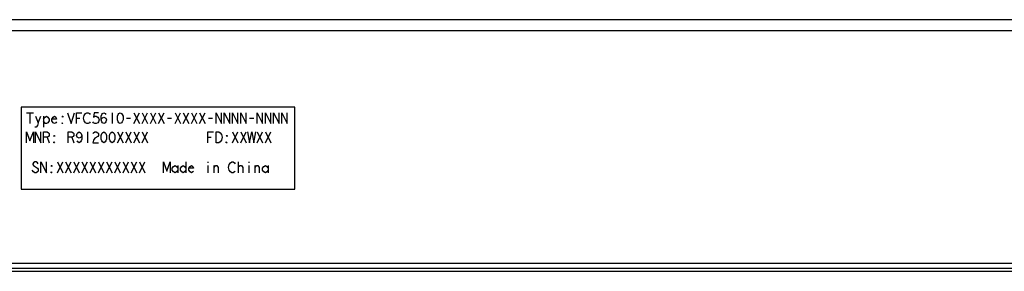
# Model space of a CAD drawing. Header units: millimetres. Extents: x -2579 to 1363, y -329 to 2298.
# Tile 12 of 256: x -1521 to -1341, y -313 to -267. Entities that reach past the tile are written whole.
import ezdxf

# ---------------------------------------------------------------- set-up
doc = ezdxf.new("R2010")
doc.units = ezdxf.units.MM
doc.header["$LTSCALE"] = 30.734
doc.layers.get('0').update_dxf_attribs({"linetype": 'CONTINUOUS'})

msp = doc.modelspace()

# ---------------------------------------------------------------- linework, layer by layer
at = {"color": 7}
for p, q in [((-1218.74, -266.91), (-1772.74, -266.91)), ((-1773.24, -268.91), (-1218.24, -268.91)), ((-1470.74, -282.91), (-1520.74, -282.91)), ((-1520.74, -282.91), (-1520.74, -297.91)), ((-1519.74, -283.91), (-1518.49, -283.91)), ((-1519.11, -283.91), (-1519.11, -285.91)), ((-1512.24, -283.91), (-1511.61, -285.91)), ((-1511.61, -285.91), (-1510.99, -283.91)), ((-1510.61, -283.91), (-1509.61, -283.91)), ((-1510.61, -285.91), (-1510.61, -283.91)), ((-1509.24, -284.41), (-1508.99, -284.07)), ((-1508.99, -284.07), (-1508.74, -283.91)), ((-1508.74, -283.91), (-1508.49, -283.91)), ((-1508.49, -283.91), (-1508.24, -284.07)), ((-1508.24, -284.07), (-1508.11, -284.24)), ((-1507.36, -283.91), (-1507.49, -284.74)), ((-1506.61, -283.91), (-1507.36, -283.91)), ((-1505.99, -284.24), (-1505.86, -284.07)), ((-1505.86, -284.07), (-1505.61, -283.91)), ((-1505.61, -283.91), (-1505.36, -284.07)), ((-1505.36, -284.07), (-1505.24, -284.24)), ((-1504.11, -283.91), (-1504.11, -285.91)), ((-1502.99, -284.24), (-1502.86, -284.07)), ((-1502.86, -284.07), (-1502.61, -283.91)), ((-1502.61, -283.91), (-1502.36, -284.07)), ((-1502.36, -284.07), (-1502.24, -284.24)), ((-1500.11, -283.91), (-1499.11, -285.91)), ((-1500.11, -285.91), (-1499.11, -283.91)), ((-1498.61, -283.91), (-1497.61, -285.91)), ((-1498.61, -285.91), (-1497.61, -283.91)), ((-1497.11, -283.91), (-1496.11, -285.91)), ((-1497.11, -285.91), (-1496.11, -283.91)), ((-1495.61, -283.91), (-1494.61, -285.91)), ((-1495.61, -285.91), (-1494.61, -283.91)), ((-1492.61, -283.91), (-1491.61, -285.91)), ((-1492.61, -285.91), (-1491.61, -283.91)), ((-1491.11, -283.91), (-1490.11, -285.91)), ((-1491.11, -285.91), (-1490.11, -283.91)), ((-1489.61, -283.91), (-1488.61, -285.91)), ((-1489.61, -285.91), (-1488.61, -283.91)), ((-1488.11, -283.91), (-1487.11, -285.91)), ((-1488.11, -285.91), (-1487.11, -283.91)), ((-1485.11, -283.91), (-1484.11, -285.91)), ((-1485.11, -285.91), (-1485.11, -283.91)), ((-1484.11, -285.91), (-1484.11, -283.91)), ((-1483.61, -283.91), (-1482.61, -285.91)), ((-1483.61, -285.91), (-1483.61, -283.91)), ((-1482.61, -285.91), (-1482.61, -283.91)), ((-1482.11, -283.91), (-1481.11, -285.91)), ((-1482.11, -285.91), (-1482.11, -283.91)), ((-1481.11, -285.91), (-1481.11, -283.91)), ((-1480.61, -283.91), (-1479.61, -285.91)), ((-1480.61, -285.91), (-1480.61, -283.91)), ((-1479.61, -285.91), (-1479.61, -283.91)), ((-1477.61, -283.91), (-1476.61, -285.91)), ((-1477.61, -285.91), (-1477.61, -283.91)), ((-1476.61, -285.91), (-1476.61, -283.91)), ((-1476.11, -283.91), (-1475.11, -285.91)), ((-1476.11, -285.91), (-1476.11, -283.91)), ((-1475.11, -285.91), (-1475.11, -283.91)), ((-1474.61, -283.91), (-1473.61, -285.91)), ((-1474.61, -285.91), (-1474.61, -283.91)), ((-1473.61, -285.91), (-1473.61, -283.91)), ((-1473.11, -283.91), (-1472.11, -285.91)), ((-1473.11, -285.91), (-1473.11, -283.91)), ((-1472.11, -285.91), (-1472.11, -283.91)), ((-1470.74, -297.91), (-1470.74, -282.91)), ((-1518.11, -284.57), (-1517.61, -285.74)), ((-1517.61, -285.74), (-1517.74, -286.24)), ((-1517.61, -285.74), (-1517.11, -284.57)), ((-1516.61, -284.57), (-1516.61, -286.57)), ((-1516.61, -285.07), (-1516.36, -284.74)), ((-1516.36, -285.91), (-1516.61, -285.41)), ((-1516.36, -284.74), (-1516.11, -284.57)), ((-1516.11, -285.91), (-1516.36, -285.91)), ((-1516.11, -284.57), (-1515.86, -284.74)), ((-1515.86, -285.74), (-1516.11, -285.91)), ((-1515.86, -284.74), (-1515.61, -285.07)), ((-1515.61, -285.41), (-1515.86, -285.74)), ((-1515.61, -285.07), (-1515.61, -285.41)), ((-1515.11, -285.07), (-1514.86, -284.74)), ((-1514.24, -285.07), (-1515.11, -285.07)), ((-1515.11, -285.41), (-1515.11, -285.07)), ((-1514.86, -285.74), (-1515.11, -285.41)), ((-1514.86, -284.74), (-1514.61, -284.57)), ((-1514.61, -285.91), (-1514.86, -285.74)), ((-1514.61, -284.57), (-1514.36, -284.74)), ((-1514.36, -285.74), (-1514.61, -285.91)), ((-1514.36, -284.74), (-1514.24, -285.07)), ((-1514.24, -285.57), (-1514.36, -285.74)), ((-1513.24, -284.57), (-1513.11, -284.57)), ((-1513.11, -284.74), (-1513.24, -284.57)), ((-1513.24, -285.74), (-1513.11, -285.91)), ((-1513.24, -285.91), (-1513.24, -285.74)), ((-1513.11, -285.91), (-1513.24, -285.91)), ((-1513.11, -284.57), (-1513.11, -284.74)), ((-1510.61, -284.91), (-1509.99, -284.91)), ((-1509.36, -284.91), (-1509.24, -284.41)), ((-1509.24, -285.41), (-1509.36, -284.91)), ((-1508.99, -285.74), (-1509.24, -285.41)), ((-1508.74, -285.91), (-1508.99, -285.74)), ((-1508.49, -285.91), (-1508.74, -285.91)), ((-1508.24, -285.74), (-1508.49, -285.91)), ((-1508.11, -285.57), (-1508.24, -285.74)), ((-1507.49, -285.74), (-1507.61, -285.57)), ((-1507.49, -284.74), (-1507.24, -284.57)), ((-1507.24, -285.91), (-1507.49, -285.74)), ((-1507.24, -284.57), (-1506.99, -284.57)), ((-1506.99, -285.91), (-1507.24, -285.91)), ((-1506.99, -284.57), (-1506.74, -284.74)), ((-1506.74, -285.74), (-1506.99, -285.91)), ((-1506.74, -284.74), (-1506.61, -284.91)), ((-1506.61, -285.57), (-1506.74, -285.74)), ((-1506.61, -284.91), (-1506.49, -285.24)), ((-1506.49, -285.24), (-1506.61, -285.57)), ((-1506.11, -284.57), (-1505.99, -284.24)), ((-1506.11, -285.24), (-1506.11, -284.57)), ((-1506.11, -285.24), (-1505.99, -284.91)), ((-1505.99, -285.57), (-1506.11, -285.24)), ((-1505.99, -284.91), (-1505.61, -284.74)), ((-1505.86, -285.74), (-1505.99, -285.57)), ((-1505.61, -285.91), (-1505.86, -285.74)), ((-1505.61, -284.74), (-1505.24, -284.91)), ((-1505.36, -285.74), (-1505.61, -285.91)), ((-1505.24, -285.57), (-1505.36, -285.74)), ((-1505.24, -284.91), (-1505.11, -285.24)), ((-1505.11, -285.24), (-1505.24, -285.57)), ((-1503.11, -284.57), (-1502.99, -284.24)), ((-1503.11, -285.24), (-1503.11, -284.57)), ((-1502.99, -285.57), (-1503.11, -285.24)), ((-1502.86, -285.74), (-1502.99, -285.57)), ((-1502.61, -285.91), (-1502.86, -285.74)), ((-1502.36, -285.74), (-1502.61, -285.91)), ((-1502.24, -285.57), (-1502.36, -285.74)), ((-1502.24, -284.24), (-1502.11, -284.57)), ((-1502.11, -285.24), (-1502.24, -285.57)), ((-1502.11, -284.57), (-1502.11, -285.24)), ((-1501.49, -284.91), (-1500.74, -284.91)), ((-1493.99, -284.91), (-1493.24, -284.91)), ((-1486.49, -284.91), (-1485.74, -284.91)), ((-1478.99, -284.91), (-1478.24, -284.91)), ((-1519.74, -287.41), (-1519.11, -289.07)), ((-1519.74, -289.41), (-1519.74, -287.41)), ((-1519.11, -289.07), (-1518.49, -287.41)), ((-1518.49, -287.41), (-1518.49, -289.41)), ((-1517.99, -286.57), (-1518.24, -286.57)), ((-1518.11, -287.41), (-1517.11, -289.41)), ((-1518.11, -289.41), (-1518.11, -287.41)), ((-1517.74, -286.24), (-1517.99, -286.57)), ((-1517.11, -289.41), (-1517.11, -287.41)), ((-1516.61, -287.41), (-1515.99, -287.41)), ((-1516.61, -289.41), (-1516.61, -287.41)), ((-1515.99, -287.41), (-1515.74, -287.57)), ((-1515.74, -287.57), (-1515.61, -287.74)), ((-1515.61, -287.74), (-1515.61, -288.07)), ((-1512.11, -287.41), (-1511.49, -287.41)), ((-1512.11, -289.41), (-1512.11, -287.41)), ((-1511.49, -287.41), (-1511.24, -287.57)), ((-1511.24, -287.57), (-1511.11, -287.74)), ((-1511.11, -287.74), (-1511.11, -288.07)), ((-1510.61, -288.07), (-1510.49, -287.74)), ((-1510.49, -287.74), (-1510.36, -287.57)), ((-1510.36, -287.57), (-1510.11, -287.41)), ((-1510.11, -287.41), (-1509.86, -287.57)), ((-1509.86, -287.57), (-1509.74, -287.74)), ((-1509.74, -287.74), (-1509.61, -288.07)), ((-1508.61, -287.41), (-1508.61, -289.41)), ((-1507.61, -287.74), (-1507.49, -287.57)), ((-1507.49, -287.57), (-1507.24, -287.41)), ((-1507.24, -287.41), (-1506.99, -287.41)), ((-1506.99, -287.41), (-1506.74, -287.57)), ((-1506.74, -287.57), (-1506.61, -287.74)), ((-1506.61, -287.74), (-1506.61, -288.07)), ((-1506.11, -288.07), (-1505.99, -287.74)), ((-1505.99, -287.74), (-1505.86, -287.57)), ((-1505.86, -287.57), (-1505.61, -287.41)), ((-1505.61, -287.41), (-1505.36, -287.57)), ((-1505.36, -287.57), (-1505.24, -287.74)), ((-1505.24, -287.74), (-1505.11, -288.07)), ((-1504.61, -288.07), (-1504.49, -287.74)), ((-1504.49, -287.74), (-1504.36, -287.57)), ((-1504.36, -287.57), (-1504.11, -287.41)), ((-1504.11, -287.41), (-1503.86, -287.57)), ((-1503.86, -287.57), (-1503.74, -287.74)), ((-1503.74, -287.74), (-1503.61, -288.07)), ((-1503.11, -287.41), (-1502.11, -289.41)), ((-1503.11, -289.41), (-1502.11, -287.41)), ((-1501.61, -287.41), (-1500.61, -289.41)), ((-1501.61, -289.41), (-1500.61, -287.41)), ((-1500.11, -287.41), (-1499.11, -289.41)), ((-1500.11, -289.41), (-1499.11, -287.41)), ((-1498.61, -287.41), (-1497.61, -289.41)), ((-1498.61, -289.41), (-1497.61, -287.41)), ((-1486.61, -287.41), (-1485.61, -287.41)), ((-1486.61, -289.41), (-1486.61, -287.41)), ((-1485.11, -287.41), (-1484.61, -287.41)), ((-1485.11, -289.41), (-1485.11, -287.41)), ((-1484.61, -287.41), (-1484.36, -287.57)), ((-1484.36, -287.57), (-1484.11, -287.91)), ((-1482.11, -287.41), (-1481.11, -289.41)), ((-1482.11, -289.41), (-1481.11, -287.41)), ((-1480.61, -287.41), (-1479.61, -289.41)), ((-1480.61, -289.41), (-1479.61, -287.41)), ((-1479.36, -287.41), (-1478.99, -289.41)), ((-1478.99, -289.41), (-1478.61, -287.41)), ((-1478.61, -287.41), (-1478.24, -289.41)), ((-1478.24, -289.41), (-1477.86, -287.41)), ((-1477.61, -287.41), (-1476.61, -289.41)), ((-1477.61, -289.41), (-1476.61, -287.41)), ((-1476.11, -287.41), (-1475.11, -289.41)), ((-1476.11, -289.41), (-1475.11, -287.41)), ((-1515.99, -288.41), (-1516.61, -288.41)), ((-1515.74, -288.24), (-1515.99, -288.41)), ((-1515.99, -288.41), (-1515.61, -289.41)), ((-1515.61, -288.07), (-1515.74, -288.24)), ((-1514.74, -288.07), (-1514.61, -288.07)), ((-1514.61, -288.24), (-1514.74, -288.07)), ((-1514.74, -289.24), (-1514.61, -289.41)), ((-1514.74, -289.41), (-1514.74, -289.24)), ((-1514.61, -289.41), (-1514.74, -289.41)), ((-1514.61, -288.07), (-1514.61, -288.24)), ((-1511.49, -288.41), (-1512.11, -288.41)), ((-1511.24, -288.24), (-1511.49, -288.41)), ((-1511.49, -288.41), (-1511.11, -289.41)), ((-1511.11, -288.07), (-1511.24, -288.24)), ((-1510.49, -288.41), (-1510.61, -288.07)), ((-1510.11, -288.57), (-1510.49, -288.41)), ((-1510.36, -289.24), (-1510.49, -289.07)), ((-1510.11, -289.41), (-1510.36, -289.24)), ((-1509.74, -288.41), (-1510.11, -288.57)), ((-1509.86, -289.24), (-1510.11, -289.41)), ((-1509.74, -289.07), (-1509.86, -289.24)), ((-1509.61, -288.07), (-1509.74, -288.41)), ((-1509.61, -288.74), (-1509.74, -289.07)), ((-1509.61, -288.07), (-1509.61, -288.74)), ((-1507.49, -288.91), (-1507.61, -289.41)), ((-1507.61, -289.41), (-1506.61, -289.41)), ((-1507.24, -288.57), (-1507.49, -288.91)), ((-1506.74, -288.24), (-1507.24, -288.57)), ((-1506.61, -288.07), (-1506.74, -288.24)), ((-1506.11, -288.74), (-1506.11, -288.07)), ((-1505.99, -289.07), (-1506.11, -288.74)), ((-1505.86, -289.24), (-1505.99, -289.07)), ((-1505.61, -289.41), (-1505.86, -289.24)), ((-1505.36, -289.24), (-1505.61, -289.41)), ((-1505.24, -289.07), (-1505.36, -289.24)), ((-1505.11, -288.74), (-1505.24, -289.07)), ((-1505.11, -288.07), (-1505.11, -288.74)), ((-1504.61, -288.74), (-1504.61, -288.07)), ((-1504.49, -289.07), (-1504.61, -288.74)), ((-1504.36, -289.24), (-1504.49, -289.07)), ((-1504.11, -289.41), (-1504.36, -289.24)), ((-1503.86, -289.24), (-1504.11, -289.41)), ((-1503.74, -289.07), (-1503.86, -289.24)), ((-1503.61, -288.74), (-1503.74, -289.07)), ((-1503.61, -288.07), (-1503.61, -288.74)), ((-1486.61, -288.41), (-1485.99, -288.41)), ((-1484.61, -289.41), (-1485.11, -289.41)), ((-1484.36, -289.24), (-1484.61, -289.41)), ((-1484.11, -288.91), (-1484.36, -289.24)), ((-1484.11, -287.91), (-1483.99, -288.41)), ((-1483.99, -288.41), (-1484.11, -288.91)), ((-1483.24, -288.07), (-1483.11, -288.07)), ((-1483.11, -288.24), (-1483.24, -288.07)), ((-1483.24, -289.24), (-1483.11, -289.41)), ((-1483.24, -289.41), (-1483.24, -289.24)), ((-1483.11, -289.41), (-1483.24, -289.41)), ((-1483.11, -288.07), (-1483.11, -288.24)), ((-1518.49, -293.07), (-1518.61, -293.24)), ((-1518.24, -292.91), (-1518.49, -293.07)), ((-1517.99, -292.91), (-1518.24, -292.91)), ((-1517.74, -293.07), (-1517.99, -292.91)), ((-1517.61, -293.24), (-1517.74, -293.07)), ((-1517.11, -292.91), (-1516.11, -294.91)), ((-1517.11, -294.91), (-1517.11, -292.91)), ((-1516.11, -294.91), (-1516.11, -292.91)), ((-1514.11, -292.91), (-1513.11, -294.91)), ((-1514.11, -294.91), (-1513.11, -292.91)), ((-1512.61, -292.91), (-1511.61, -294.91)), ((-1512.61, -294.91), (-1511.61, -292.91)), ((-1511.11, -292.91), (-1510.11, -294.91)), ((-1511.11, -294.91), (-1510.11, -292.91)), ((-1509.61, -292.91), (-1508.61, -294.91)), ((-1509.61, -294.91), (-1508.61, -292.91)), ((-1508.11, -292.91), (-1507.11, -294.91)), ((-1508.11, -294.91), (-1507.11, -292.91)), ((-1506.61, -292.91), (-1505.61, -294.91)), ((-1506.61, -294.91), (-1505.61, -292.91)), ((-1505.11, -292.91), (-1504.11, -294.91)), ((-1505.11, -294.91), (-1504.11, -292.91)), ((-1503.61, -292.91), (-1502.61, -294.91)), ((-1503.61, -294.91), (-1502.61, -292.91)), ((-1502.11, -292.91), (-1501.11, -294.91)), ((-1502.11, -294.91), (-1501.11, -292.91)), ((-1500.61, -292.91), (-1499.61, -294.91)), ((-1500.61, -294.91), (-1499.61, -292.91)), ((-1499.11, -292.91), (-1498.11, -294.91)), ((-1499.11, -294.91), (-1498.11, -292.91)), ((-1494.74, -292.91), (-1494.11, -294.57)), ((-1494.74, -294.91), (-1494.74, -292.91)), ((-1494.11, -294.57), (-1493.49, -292.91)), ((-1493.49, -292.91), (-1493.49, -294.91)), ((-1490.61, -292.91), (-1490.61, -294.91)), ((-1486.61, -292.91), (-1486.61, -293.07)), ((-1482.74, -293.41), (-1482.49, -293.07)), ((-1482.49, -293.07), (-1482.24, -292.91)), ((-1482.24, -292.91), (-1481.99, -292.91)), ((-1481.99, -292.91), (-1481.74, -293.07)), ((-1481.74, -293.07), (-1481.61, -293.24)), ((-1480.99, -294.91), (-1480.99, -292.91)), ((-1479.11, -292.91), (-1479.11, -293.07)), ((-1518.49, -294.74), (-1518.74, -294.41)), ((-1518.61, -293.24), (-1518.61, -293.41)), ((-1518.61, -293.41), (-1518.49, -293.57)), ((-1518.49, -293.57), (-1517.74, -294.07)), ((-1518.24, -294.91), (-1518.49, -294.74)), ((-1517.99, -294.91), (-1518.24, -294.91)), ((-1517.74, -294.74), (-1517.99, -294.91)), ((-1517.74, -294.07), (-1517.61, -294.24)), ((-1517.61, -294.57), (-1517.74, -294.74)), ((-1517.61, -294.24), (-1517.61, -294.57)), ((-1515.24, -293.57), (-1515.11, -293.57)), ((-1515.11, -293.74), (-1515.24, -293.57)), ((-1515.24, -294.74), (-1515.11, -294.91)), ((-1515.24, -294.91), (-1515.24, -294.74)), ((-1515.11, -294.91), (-1515.24, -294.91)), ((-1515.11, -293.57), (-1515.11, -293.74)), ((-1493.11, -294.07), (-1492.86, -293.74)), ((-1493.11, -294.41), (-1493.11, -294.07)), ((-1492.86, -294.74), (-1493.11, -294.41)), ((-1492.86, -293.74), (-1492.61, -293.57)), ((-1492.61, -294.91), (-1492.86, -294.74)), ((-1492.61, -293.57), (-1492.36, -293.74)), ((-1492.36, -294.74), (-1492.61, -294.91)), ((-1492.36, -293.74), (-1492.11, -294.07)), ((-1492.11, -294.41), (-1492.36, -294.74)), ((-1492.11, -293.57), (-1492.11, -294.91)), ((-1491.61, -294.07), (-1491.36, -293.74)), ((-1491.61, -294.41), (-1491.61, -294.07)), ((-1491.36, -294.74), (-1491.61, -294.41)), ((-1491.36, -293.74), (-1491.11, -293.57)), ((-1491.11, -294.91), (-1491.36, -294.74)), ((-1491.11, -293.57), (-1490.86, -293.74)), ((-1490.86, -294.74), (-1491.11, -294.91)), ((-1490.86, -293.74), (-1490.61, -294.07)), ((-1490.61, -294.41), (-1490.86, -294.74)), ((-1490.11, -294.07), (-1489.86, -293.74)), ((-1489.24, -294.07), (-1490.11, -294.07)), ((-1490.11, -294.41), (-1490.11, -294.07)), ((-1489.86, -294.74), (-1490.11, -294.41)), ((-1489.86, -293.74), (-1489.61, -293.57)), ((-1489.61, -294.91), (-1489.86, -294.74)), ((-1489.61, -293.57), (-1489.36, -293.74)), ((-1489.36, -294.74), (-1489.61, -294.91)), ((-1489.36, -293.74), (-1489.24, -294.07)), ((-1489.24, -294.57), (-1489.36, -294.74)), ((-1486.61, -293.57), (-1486.61, -294.91)), ((-1485.49, -294.91), (-1485.49, -293.57)), ((-1485.49, -293.91), (-1485.24, -293.57)), ((-1485.24, -293.57), (-1484.99, -293.57)), ((-1484.99, -293.57), (-1484.74, -293.91)), ((-1484.74, -293.91), (-1484.74, -294.91)), ((-1482.86, -293.91), (-1482.74, -293.41)), ((-1482.74, -294.41), (-1482.86, -293.91)), ((-1482.49, -294.74), (-1482.74, -294.41)), ((-1482.24, -294.91), (-1482.49, -294.74)), ((-1481.99, -294.91), (-1482.24, -294.91)), ((-1481.74, -294.74), (-1481.99, -294.91)), ((-1481.61, -294.57), (-1481.74, -294.74)), ((-1480.99, -293.74), (-1480.74, -293.57)), ((-1480.74, -293.57), (-1480.49, -293.57)), ((-1480.49, -293.57), (-1480.24, -293.91)), ((-1480.24, -293.91), (-1480.24, -294.91)), ((-1479.11, -293.57), (-1479.11, -294.91)), ((-1477.99, -294.91), (-1477.99, -293.57)), ((-1477.99, -293.91), (-1477.74, -293.57)), ((-1477.74, -293.57), (-1477.49, -293.57)), ((-1477.49, -293.57), (-1477.24, -293.91)), ((-1477.24, -293.91), (-1477.24, -294.91)), ((-1476.61, -294.07), (-1476.36, -293.74)), ((-1476.61, -294.41), (-1476.61, -294.07)), ((-1476.36, -294.74), (-1476.61, -294.41)), ((-1476.36, -293.74), (-1476.11, -293.57)), ((-1476.11, -294.91), (-1476.36, -294.74)), ((-1476.11, -293.57), (-1475.86, -293.74)), ((-1475.86, -294.74), (-1476.11, -294.91)), ((-1475.86, -293.74), (-1475.61, -294.07)), ((-1475.61, -294.41), (-1475.86, -294.74)), ((-1475.61, -293.57), (-1475.61, -294.91)), ((-1520.74, -297.91), (-1470.74, -297.91)), ((-1789.11, -311.41), (-1289.24, -311.41)), ((-1289.24, -312.41), (-1789.11, -312.41)), ((-1289.24, -312.91), (-1789.11, -312.91))]:
    msp.add_line(p, q, dxfattribs=at)

doc.saveas('drawing.dxf')
